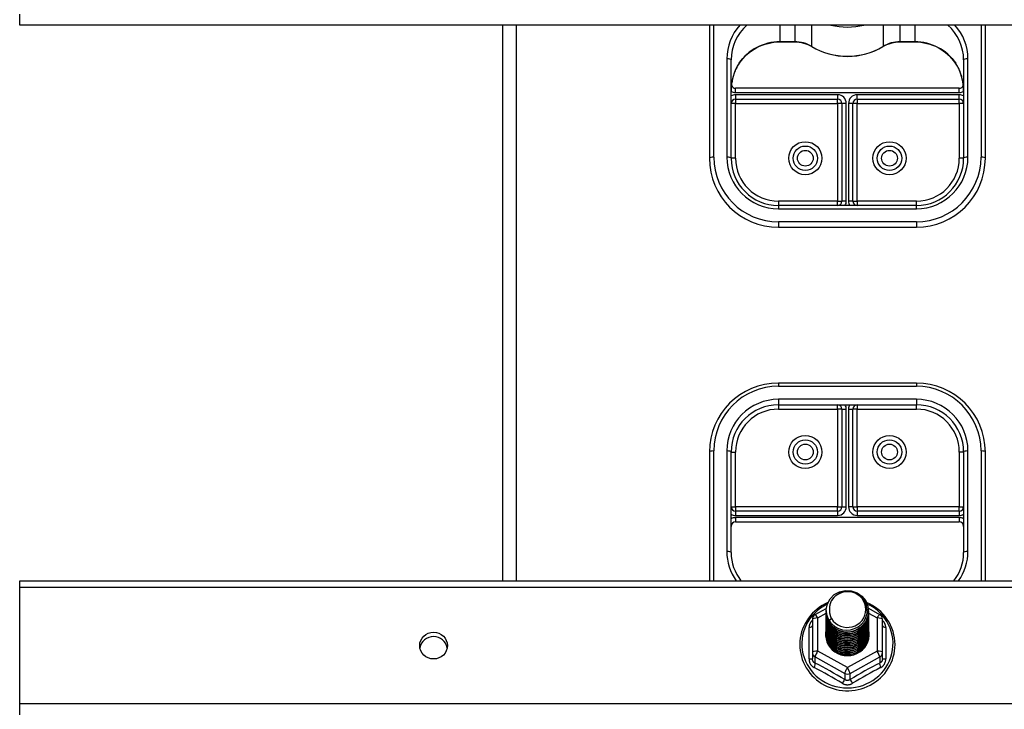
# Model space of a CAD drawing. Header units: inches. Extents: x 32 to 80, y 18.9 to 39.2.
# Tile 24 of 53: x 42.5 to 49.7, y 29.7 to 34.7. Entities that reach past the tile are written whole.
import ezdxf

# ---------------------------------------------------------------- set-up
doc = ezdxf.new("R2010")
doc.units = ezdxf.units.IN
doc.header["$MEASUREMENT"] = 0
doc.layers.add('Visible Edges(ANSI)', color=7, linetype='Continuous', lineweight=25)
doc.layers.add('Visible Tangent Edges(ANSI)', color=7, linetype='Continuous', lineweight=25)

msp = doc.modelspace()

# ---------------------------------------------------------------- linework, layer by layer
at = {"layer": 'Visible Edges(ANSI)'}
for p, q in [((42.5359, 34.6598), (42.5359, 34.7382)), ((78.5359, 34.6598), (42.5359, 34.6598)), ((46.0359, 34.6598), (46.0359, 30.6309)), ((47.5359, 34.6598), (47.5359, 33.6943)), ((49.5359, 33.6943), (49.5359, 34.6598)), ((48.0477, 34.5379), (48.1538, 34.5379)), ((48.918, 34.5379), (49.0241, 34.5379)), ((47.6934, 33.6943), (47.6934, 34.4075)), ((49.3784, 34.4075), (49.3784, 33.6943)), ((49.3469, 34.2017), (47.7249, 34.2017)), ((47.7249, 34.123), (48.465, 34.123)), ((48.6068, 34.123), (49.3469, 34.123)), ((48.4965, 34.0915), (48.4965, 33.3833)), ((48.5753, 33.3833), (48.5753, 34.0915)), ((49.0359, 33.3518), (48.0359, 33.3518)), ((48.0359, 33.1943), (49.0359, 33.1943)), ((49.0359, 32.0644), (48.0359, 32.0644)), ((48.0359, 31.9069), (49.0359, 31.9069)), ((48.4965, 31.8755), (48.4965, 31.1673)), ((48.5753, 31.1673), (48.5753, 31.8755)), ((47.5359, 31.5644), (47.5359, 30.6309)), ((47.6934, 30.8352), (47.6934, 31.5644)), ((49.3784, 31.5644), (49.3784, 30.8352)), ((49.5359, 30.6309), (49.5359, 31.5644)), ((48.465, 31.1358), (47.7249, 31.1358)), ((49.3469, 31.1358), (48.6068, 31.1358)), ((47.7249, 31.0571), (49.3469, 31.0571)), ((42.5359, 30.5843), (42.5359, 30.6309)), ((42.5359, 30.6309), (78.5359, 30.6309)), ((42.5359, 29.7382), (42.5359, 30.5843)), ((48.3021, 30.3856), (48.3831, 30.4308)), ((48.3823, 30.4158), (48.3823, 30.4162)), ((48.6879, 30.4313), (48.7696, 30.3856)), ((48.6894, 30.4095), (48.6894, 30.41)), ((48.2819, 30.3512), (48.2819, 30.1117)), ((48.3823, 30.4033), (48.3823, 30.4037)), ((48.3823, 30.3907), (48.3823, 30.3911)), ((48.3823, 30.3782), (48.3823, 30.3786)), ((48.3823, 30.3657), (48.3823, 30.3661)), ((48.3823, 30.3531), (48.3823, 30.3535)), ((48.3823, 30.3406), (48.3823, 30.341)), ((48.6894, 30.397), (48.6894, 30.3974)), ((48.6894, 30.3845), (48.6894, 30.3849)), ((48.6894, 30.3719), (48.6894, 30.3723)), ((48.6894, 30.3594), (48.6894, 30.3598)), ((48.6894, 30.3468), (48.6894, 30.3473)), ((48.6894, 30.3343), (48.6894, 30.3347)), ((48.7898, 30.1117), (48.7898, 30.3512)), ((48.3823, 30.328), (48.3823, 30.3285)), ((48.3823, 30.3155), (48.3823, 30.3159)), ((48.3823, 30.303), (48.3823, 30.3034)), ((48.3823, 30.2904), (48.3823, 30.2908)), ((48.3823, 30.2779), (48.3823, 30.2783)), ((48.3823, 30.2653), (48.3823, 30.2658)), ((48.6894, 30.3218), (48.6894, 30.3222)), ((48.6894, 30.3092), (48.6894, 30.3096)), ((48.6894, 30.2967), (48.6894, 30.2971)), ((48.6894, 30.2842), (48.6894, 30.2846)), ((48.6894, 30.2716), (48.6894, 30.272)), ((48.3823, 30.2528), (48.3823, 30.2532)), ((48.3823, 30.2403), (48.3823, 30.2407)), ((48.6894, 30.2591), (48.6894, 30.2595)), ((48.6894, 30.2465), (48.6894, 30.2469)), ((48.2819, 30.1117), (48.2819, 30.0668)), ((48.5172, 30.0958), (48.5161, 30.0902)), ((48.7898, 30.0668), (48.7898, 30.1117)), ((42.5359, 29.6598), (42.5359, 29.7382))]:
    msp.add_line(p, q, dxfattribs=at)
at = {"layer": 'Visible Edges(ANSI)', "flags": 128}
for points in [[(47.7509, 34.3829), (47.7635, 34.4003), (47.7771, 34.4168), (47.7918, 34.4326), (47.8075, 34.4474), (47.8241, 34.4612), (47.8415, 34.4741), (47.8598, 34.4859), (47.8788, 34.4966), (47.8984, 34.5061), (47.9187, 34.5144), (47.9394, 34.5215), (47.9605, 34.5274), (47.982, 34.532), (48.0038, 34.5352), (48.0257, 34.5372), (48.0477, 34.5379)], [(48.1538, 34.5379), (48.1702, 34.5373), (48.1864, 34.5357), (48.2026, 34.533), (48.2185, 34.5292), (48.234, 34.5244), (48.2492, 34.5185), (48.2639, 34.5116), (48.2781, 34.5038)], [(48.2781, 34.5038), (48.3076, 34.4876), (48.3382, 34.4734), (48.3697, 34.4612), (48.402, 34.4512), (48.4349, 34.4433), (48.4683, 34.4377), (48.502, 34.4343), (48.5359, 34.4332), (48.5698, 34.4343), (48.6035, 34.4377), (48.6369, 34.4433), (48.6698, 34.4512), (48.7021, 34.4612), (48.7336, 34.4734), (48.7642, 34.4876), (48.7937, 34.5038)], [(48.7937, 34.5038), (48.8078, 34.5116), (48.8226, 34.5185), (48.8377, 34.5244), (48.8533, 34.5292), (48.8692, 34.533), (48.8853, 34.5357), (48.9016, 34.5373), (48.918, 34.5379)], [(49.0241, 34.5379), (49.0461, 34.5372), (49.068, 34.5352), (49.0897, 34.532), (49.1112, 34.5274), (49.1324, 34.5215), (49.1531, 34.5144), (49.1733, 34.5061), (49.193, 34.4966), (49.212, 34.4859), (49.2302, 34.4741), (49.2477, 34.4612), (49.2643, 34.4474), (49.28, 34.4326), (49.2946, 34.4168), (49.3083, 34.4003), (49.3208, 34.3829)], [(47.7509, 34.3829), (47.744, 34.3722), (47.7375, 34.3609), (47.7257, 34.3371), (47.7157, 34.3123), (47.7076, 34.2868), (47.7014, 34.2606), (47.6969, 34.2339), (47.6942, 34.2071), (47.6934, 34.1802)], [(49.3784, 34.1802), (49.3775, 34.2071), (49.3749, 34.2339), (49.3704, 34.2606), (49.3641, 34.2868), (49.356, 34.3123), (49.3461, 34.3371), (49.3343, 34.3609), (49.3278, 34.3722), (49.3208, 34.3829)], [(47.6934, 30.8352), (47.6945, 30.8079), (47.6979, 30.7807), (47.7035, 30.7539), (47.7114, 30.7276), (47.7214, 30.702), (47.7335, 30.6772), (47.7477, 30.6535), (47.7637, 30.6309)], [(49.308, 30.6309), (49.3241, 30.6535), (49.3382, 30.6772), (49.3504, 30.702), (49.3604, 30.7276), (49.3682, 30.7539), (49.3739, 30.7807), (49.3773, 30.8079), (49.3784, 30.8352)], [(48.4032, 30.3425), (48.3868, 30.3811), (48.3825, 30.4225), (48.3906, 30.4635), (48.4104, 30.5006), (48.4404, 30.5307), (48.4781, 30.5514), (48.5206, 30.561), (48.5642, 30.5586), (48.6056, 30.5445), (48.6413, 30.5196), (48.6685, 30.4859), (48.6849, 30.4462), (48.6893, 30.4036), (48.6813, 30.3615), (48.6614, 30.3233), (48.6315, 30.292), (48.5938, 30.2701), (48.5514, 30.2593), (48.5077, 30.2605), (48.4663, 30.2735), (48.4306, 30.2972), (48.4034, 30.3297), (48.3869, 30.3683), (48.3825, 30.4097)], [(48.4219, 30.3178), (48.4446, 30.299), (48.4708, 30.2848), (48.4994, 30.276), (48.5292, 30.2727), (48.5592, 30.2753), (48.5881, 30.2837), (48.6146, 30.2974), (48.6379, 30.3161), (48.6567, 30.339), (48.6703, 30.3651), (48.6782, 30.3933), (48.6799, 30.4226), (48.6753, 30.4514), (48.6647, 30.4788), (48.6484, 30.5034), (48.6271, 30.5241), (48.6019, 30.54), (48.5737, 30.5503), (48.544, 30.5546), (48.5141, 30.5525), (48.4854, 30.5442), (48.4593, 30.5301), (48.4372, 30.5107), (48.42, 30.4871)], [(48.42, 30.4871), (48.4188, 30.4846), (48.4176, 30.4821), (48.4164, 30.4795), (48.4153, 30.4769), (48.4142, 30.4743), (48.4133, 30.4717), (48.4123, 30.469), (48.4115, 30.4663), (48.4107, 30.4636), (48.4099, 30.4609), (48.4092, 30.4582), (48.4086, 30.4554), (48.4081, 30.4527), (48.4076, 30.4499), (48.4071, 30.4472), (48.4068, 30.4444), (48.4065, 30.4416), (48.4062, 30.4388), (48.4061, 30.436), (48.4059, 30.4332), (48.4059, 30.4304), (48.4059, 30.4276), (48.406, 30.4248), (48.4062, 30.422)], [(48.3944, 30.4732), (48.3737, 30.4634), (48.3537, 30.4522), (48.3345, 30.4397), (48.3162, 30.4261), (48.2989, 30.4112), (48.2826, 30.3953), (48.2675, 30.3783), (48.2535, 30.3604), (48.2408, 30.3416), (48.2295, 30.322), (48.2195, 30.3018), (48.211, 30.2809), (48.2039, 30.2595), (48.1983, 30.2377), (48.1942, 30.2156), (48.1917, 30.1932), (48.1907, 30.1707), (48.1913, 30.1483), (48.1935, 30.1259), (48.1972, 30.1037), (48.2024, 30.0818), (48.2091, 30.0603), (48.2173, 30.0393), (48.2269, 30.0188), (48.2379, 29.9991), (48.2503, 29.9801), (48.2639, 29.962), (48.2787, 29.9447), (48.2947, 29.9286), (48.3118, 29.9134), (48.3299, 29.8995), (48.3489, 29.8867), (48.3687, 29.8752), (48.3892, 29.865), (48.4105, 29.8562), (48.4322, 29.8488), (48.4545, 29.8428), (48.4771, 29.8382), (48.4999, 29.8351), (48.5229, 29.8336), (48.546, 29.8335), (48.569, 29.8349), (48.5919, 29.8378), (48.6145, 29.8421), (48.6368, 29.8479), (48.6586, 29.8552), (48.6799, 29.8639), (48.7006, 29.8739), (48.7205, 29.8852), (48.7396, 29.8978), (48.7578, 29.9116), (48.775, 29.9266), (48.7911, 29.9427), (48.8061, 29.9598), (48.8199, 29.9778), (48.8324, 29.9967), (48.8436, 30.0163), (48.8534, 30.0367), (48.8617, 30.0576), (48.8686, 30.0791), (48.8741, 30.101), (48.8779, 30.1231), (48.8803, 30.1455), (48.881, 30.168)], [(48.3823, 30.4158), (48.3824, 30.4113), (48.3826, 30.4069), (48.383, 30.4024), (48.3835, 30.3979), (48.3841, 30.3935), (48.3849, 30.3891), (48.3858, 30.3847), (48.3869, 30.3803), (48.3881, 30.376), (48.3895, 30.3717), (48.3909, 30.3675), (48.3926, 30.3633), (48.3943, 30.3591), (48.3962, 30.355), (48.3982, 30.351), (48.4004, 30.347), (48.4026, 30.3431), (48.405, 30.3393), (48.4075, 30.3355), (48.4102, 30.3318), (48.4129, 30.3282), (48.4158, 30.3246), (48.4188, 30.3212), (48.4219, 30.3178)], [(48.3823, 30.4033), (48.3837, 30.3842), (48.3876, 30.3654), (48.394, 30.3472), (48.4029, 30.3301), (48.4141, 30.3142), (48.4273, 30.2998), (48.4424, 30.2873), (48.4591, 30.2768), (48.4771, 30.2684), (48.4961, 30.2625), (48.5158, 30.2589), (48.5359, 30.2579), (48.5559, 30.2595), (48.5756, 30.2635), (48.5946, 30.27), (48.6127, 30.2789), (48.6294, 30.2899), (48.6445, 30.303), (48.6577, 30.3178), (48.6689, 30.3343), (48.6777, 30.3519), (48.6842, 30.3706), (48.6881, 30.3899), (48.6894, 30.4095)], [(48.4062, 30.422), (48.406, 30.4192), (48.406, 30.4164), (48.4059, 30.4136), (48.406, 30.4107), (48.4061, 30.4079), (48.4063, 30.4052), (48.4066, 30.4024), (48.4069, 30.3996), (48.4073, 30.3968), (48.4077, 30.394), (48.4082, 30.3913), (48.4088, 30.3885), (48.4094, 30.3858), (48.4101, 30.3831), (48.4109, 30.3804), (48.4117, 30.3777), (48.4126, 30.375), (48.4135, 30.3723), (48.4145, 30.3697), (48.4156, 30.3671), (48.4167, 30.3645), (48.4179, 30.3619), (48.4191, 30.3594), (48.4204, 30.3569)], [(48.881, 30.168), (48.8801, 30.1922), (48.8774, 30.2163), (48.8729, 30.2401), (48.8667, 30.2636), (48.8587, 30.2865), (48.849, 30.3088), (48.8376, 30.3304), (48.8247, 30.3511), (48.8103, 30.3709), (48.7945, 30.3896), (48.7773, 30.4071), (48.7589, 30.4234), (48.7393, 30.4383), (48.7187, 30.4518), (48.6971, 30.4639), (48.6747, 30.4744)], [(48.3823, 30.3907), (48.3837, 30.3716), (48.3876, 30.3528), (48.394, 30.3347), (48.4029, 30.3175), (48.4141, 30.3017), (48.4273, 30.2873), (48.4424, 30.2748), (48.4591, 30.2642), (48.4771, 30.2559), (48.4961, 30.2499), (48.5158, 30.2464), (48.5359, 30.2454), (48.5559, 30.2469), (48.5756, 30.251), (48.5946, 30.2575), (48.6127, 30.2663), (48.6294, 30.2774), (48.6445, 30.2904), (48.6577, 30.3053), (48.6689, 30.3217), (48.6777, 30.3394), (48.6842, 30.3581), (48.6881, 30.3774), (48.6894, 30.397)], [(48.3823, 30.3782), (48.3837, 30.3591), (48.3876, 30.3403), (48.394, 30.3222), (48.4029, 30.305), (48.4141, 30.2891), (48.4273, 30.2748), (48.4424, 30.2622), (48.4591, 30.2517), (48.4771, 30.2434), (48.4961, 30.2374), (48.5158, 30.2339), (48.5359, 30.2329), (48.5559, 30.2344), (48.5756, 30.2384), (48.5946, 30.2449), (48.6127, 30.2538), (48.6294, 30.2648), (48.6445, 30.2779), (48.6577, 30.2928), (48.6689, 30.3092), (48.6777, 30.3269), (48.6842, 30.3455), (48.6881, 30.3648), (48.6894, 30.3845)], [(48.3823, 30.3657), (48.3837, 30.3465), (48.3876, 30.3277), (48.394, 30.3096), (48.4029, 30.2925), (48.4141, 30.2766), (48.4273, 30.2622), (48.4424, 30.2497), (48.4591, 30.2392), (48.4771, 30.2308), (48.4961, 30.2249), (48.5158, 30.2213), (48.5359, 30.2203), (48.5559, 30.2218), (48.5756, 30.2259), (48.5946, 30.2324), (48.6127, 30.2413), (48.6294, 30.2523), (48.6445, 30.2654), (48.6577, 30.2802), (48.6689, 30.2966), (48.6777, 30.3143), (48.6842, 30.333), (48.6881, 30.3523), (48.6894, 30.3719)], [(48.3823, 30.3531), (48.3837, 30.334), (48.3876, 30.3152), (48.394, 30.2971), (48.4029, 30.2799), (48.4141, 30.264), (48.4273, 30.2497), (48.4424, 30.2372), (48.4591, 30.2266), (48.4771, 30.2183), (48.4961, 30.2123), (48.5158, 30.2088), (48.5359, 30.2078), (48.5559, 30.2093), (48.5756, 30.2134), (48.5946, 30.2199), (48.6127, 30.2287), (48.6294, 30.2398), (48.6445, 30.2528), (48.6577, 30.2677), (48.6689, 30.2841), (48.6777, 30.3018), (48.6842, 30.3204), (48.6881, 30.3397), (48.6894, 30.3594)], [(48.3823, 30.3406), (48.3837, 30.3215), (48.3876, 30.3027), (48.394, 30.2845), (48.4029, 30.2674), (48.4141, 30.2515), (48.4273, 30.2372), (48.4424, 30.2246), (48.4591, 30.2141), (48.4771, 30.2058), (48.4961, 30.1998), (48.5158, 30.1962), (48.5359, 30.1952), (48.5559, 30.1968), (48.5756, 30.2008), (48.5946, 30.2073), (48.6127, 30.2162), (48.6294, 30.2272), (48.6445, 30.2403), (48.6577, 30.2552), (48.6689, 30.2716), (48.6777, 30.2892), (48.6842, 30.3079), (48.6881, 30.3272), (48.6894, 30.3468)], [(48.3823, 30.328), (48.3837, 30.3089), (48.3876, 30.2901), (48.394, 30.272), (48.4029, 30.2548), (48.4141, 30.239), (48.4273, 30.2246), (48.4424, 30.2121), (48.4591, 30.2015), (48.4771, 30.1932), (48.4961, 30.1872), (48.5158, 30.1837), (48.5359, 30.1827), (48.5559, 30.1842), (48.5756, 30.1883), (48.5946, 30.1948), (48.6127, 30.2036), (48.6294, 30.2147), (48.6445, 30.2278), (48.6577, 30.2426), (48.6689, 30.259), (48.6777, 30.2767), (48.6842, 30.2954), (48.6881, 30.3147), (48.6894, 30.3343)], [(48.6893, 30.4035), (48.6888, 30.3833), (48.6854, 30.3634), (48.6794, 30.344), (48.6709, 30.3256), (48.6598, 30.3085), (48.6466, 30.293), (48.6314, 30.2793), (48.6144, 30.2677), (48.596, 30.2585), (48.5766, 30.2516), (48.5564, 30.2474), (48.5358, 30.2458), (48.5152, 30.2469), (48.4951, 30.2506), (48.4756, 30.2569), (48.4572, 30.2657), (48.4403, 30.2767), (48.4251, 30.2899), (48.4118, 30.3049), (48.4008, 30.3215), (48.3923, 30.3394), (48.3863, 30.3582), (48.383, 30.3776), (48.3825, 30.3972)], [(48.6893, 30.3909), (48.6888, 30.3708), (48.6854, 30.3508), (48.6794, 30.3315), (48.6709, 30.3131), (48.6598, 30.296), (48.6466, 30.2805), (48.6314, 30.2668), (48.6144, 30.2552), (48.596, 30.2459), (48.5766, 30.2391), (48.5564, 30.2349), (48.5358, 30.2333), (48.5152, 30.2343), (48.4951, 30.2381), (48.4756, 30.2444), (48.4572, 30.2531), (48.4403, 30.2642), (48.4251, 30.2774), (48.4118, 30.2924), (48.4008, 30.309), (48.3923, 30.3268), (48.3863, 30.3456), (48.383, 30.365), (48.3825, 30.3847)], [(48.6893, 30.3784), (48.6888, 30.3582), (48.6854, 30.3383), (48.6794, 30.3189), (48.6709, 30.3006), (48.6598, 30.2835), (48.6466, 30.2679), (48.6314, 30.2543), (48.6144, 30.2427), (48.596, 30.2334), (48.5766, 30.2266), (48.5564, 30.2223), (48.5358, 30.2207), (48.5152, 30.2218), (48.4951, 30.2255), (48.4756, 30.2318), (48.4572, 30.2406), (48.4403, 30.2517), (48.4251, 30.2648), (48.4118, 30.2798), (48.4008, 30.2964), (48.3923, 30.3143), (48.3863, 30.3331), (48.383, 30.3525), (48.3825, 30.3721)], [(48.6893, 30.3659), (48.6888, 30.3457), (48.6854, 30.3257), (48.6794, 30.3064), (48.6709, 30.288), (48.6598, 30.2709), (48.6466, 30.2554), (48.6314, 30.2417), (48.6144, 30.2301), (48.596, 30.2208), (48.5766, 30.214), (48.5564, 30.2098), (48.5358, 30.2082), (48.5152, 30.2093), (48.4951, 30.213), (48.4756, 30.2193), (48.4572, 30.2281), (48.4403, 30.2391), (48.4251, 30.2523), (48.4118, 30.2673), (48.4008, 30.2839), (48.3923, 30.3017), (48.3863, 30.3205), (48.383, 30.3399), (48.3825, 30.3596)], [(48.6893, 30.3533), (48.6888, 30.3331), (48.6854, 30.3132), (48.6794, 30.2939), (48.6709, 30.2755), (48.6598, 30.2584), (48.6466, 30.2428), (48.6314, 30.2292), (48.6144, 30.2176), (48.596, 30.2083), (48.5766, 30.2015), (48.5564, 30.1972), (48.5358, 30.1956), (48.5152, 30.1967), (48.4951, 30.2005), (48.4756, 30.2068), (48.4572, 30.2155), (48.4403, 30.2266), (48.4251, 30.2398), (48.4118, 30.2548), (48.4008, 30.2713), (48.3923, 30.2892), (48.3863, 30.308), (48.383, 30.3274), (48.3825, 30.3471)], [(48.6893, 30.3408), (48.6888, 30.3206), (48.6854, 30.3007), (48.6794, 30.2813), (48.6709, 30.2629), (48.6598, 30.2458), (48.6466, 30.2303), (48.6314, 30.2166), (48.6144, 30.2051), (48.596, 30.1958), (48.5766, 30.1889), (48.5564, 30.1847), (48.5358, 30.1831), (48.5152, 30.1842), (48.4951, 30.1879), (48.4756, 30.1942), (48.4572, 30.203), (48.4403, 30.2141), (48.4251, 30.2272), (48.4118, 30.2422), (48.4008, 30.2588), (48.3923, 30.2767), (48.3863, 30.2955), (48.383, 30.3149), (48.3825, 30.3345)], [(48.4204, 30.3569), (48.4197, 30.3563), (48.419, 30.3557), (48.4182, 30.3551), (48.4175, 30.3545), (48.4168, 30.3539), (48.4161, 30.3533), (48.4154, 30.3527), (48.4147, 30.3521), (48.414, 30.3515), (48.4132, 30.3509), (48.4125, 30.3503), (48.4118, 30.3497), (48.4111, 30.3491), (48.4104, 30.3485), (48.4097, 30.3479), (48.409, 30.3473), (48.4082, 30.3467), (48.4075, 30.3461), (48.4068, 30.3455), (48.4061, 30.3449), (48.4054, 30.3443), (48.4047, 30.3437), (48.404, 30.3431), (48.4032, 30.3425)], [(48.3823, 30.3155), (48.3837, 30.2964), (48.3876, 30.2776), (48.394, 30.2595), (48.4029, 30.2423), (48.4141, 30.2264), (48.4273, 30.2121), (48.4424, 30.1995), (48.4591, 30.189), (48.4771, 30.1807), (48.4961, 30.1747), (48.5158, 30.1712), (48.5359, 30.1702), (48.5559, 30.1717), (48.5756, 30.1757), (48.5946, 30.1822), (48.6127, 30.1911), (48.6294, 30.2021), (48.6445, 30.2152), (48.6577, 30.2301), (48.6689, 30.2465), (48.6777, 30.2642), (48.6842, 30.2828), (48.6881, 30.3021), (48.6894, 30.3218)], [(48.3823, 30.303), (48.3837, 30.2838), (48.3876, 30.2651), (48.394, 30.2469), (48.4029, 30.2298), (48.4141, 30.2139), (48.4273, 30.1995), (48.4424, 30.187), (48.4591, 30.1765), (48.4771, 30.1681), (48.4961, 30.1622), (48.5158, 30.1586), (48.5359, 30.1576), (48.5559, 30.1592), (48.5756, 30.1632), (48.5946, 30.1697), (48.6127, 30.1786), (48.6294, 30.1896), (48.6445, 30.2027), (48.6577, 30.2175), (48.6689, 30.2339), (48.6777, 30.2516), (48.6842, 30.2703), (48.6881, 30.2896), (48.6894, 30.3092)], [(48.3823, 30.2904), (48.3837, 30.2713), (48.3876, 30.2525), (48.394, 30.2344), (48.4029, 30.2172), (48.4141, 30.2013), (48.4273, 30.187), (48.4424, 30.1745), (48.4591, 30.1639), (48.4771, 30.1556), (48.4961, 30.1496), (48.5158, 30.1461), (48.5359, 30.1451), (48.5559, 30.1466), (48.5756, 30.1507), (48.5946, 30.1572), (48.6127, 30.166), (48.6294, 30.1771), (48.6445, 30.1901), (48.6577, 30.205), (48.6689, 30.2214), (48.6777, 30.2391), (48.6842, 30.2577), (48.6881, 30.2771), (48.6894, 30.2967)], [(48.3823, 30.2779), (48.3837, 30.2588), (48.3876, 30.24), (48.394, 30.2218), (48.4029, 30.2047), (48.4141, 30.1888), (48.4273, 30.1745), (48.4424, 30.1619), (48.4591, 30.1514), (48.4771, 30.1431), (48.4961, 30.1371), (48.5158, 30.1336), (48.5359, 30.1325), (48.5559, 30.1341), (48.5756, 30.1381), (48.5946, 30.1446), (48.6127, 30.1535), (48.6294, 30.1645), (48.6445, 30.1776), (48.6577, 30.1925), (48.6689, 30.2089), (48.6777, 30.2266), (48.6842, 30.2452), (48.6881, 30.2645), (48.6894, 30.2842)], [(48.3823, 30.2653), (48.3837, 30.2462), (48.3876, 30.2274), (48.394, 30.2093), (48.4029, 30.1922), (48.4141, 30.1763), (48.4273, 30.1619), (48.4424, 30.1494), (48.4591, 30.1389), (48.4771, 30.1305), (48.4961, 30.1245), (48.5158, 30.121), (48.5359, 30.12), (48.5559, 30.1215), (48.5756, 30.1256), (48.5946, 30.1321), (48.6127, 30.1409), (48.6294, 30.152), (48.6445, 30.1651), (48.6577, 30.1799), (48.6689, 30.1963), (48.6777, 30.214), (48.6842, 30.2327), (48.6881, 30.252), (48.6894, 30.2716)], [(48.6893, 30.3282), (48.6888, 30.3081), (48.6854, 30.2881), (48.6794, 30.2688), (48.6709, 30.2504), (48.6598, 30.2333), (48.6466, 30.2178), (48.6314, 30.2041), (48.6144, 30.1925), (48.596, 30.1832), (48.5766, 30.1764), (48.5564, 30.1722), (48.5358, 30.1706), (48.5152, 30.1716), (48.4951, 30.1754), (48.4756, 30.1817), (48.4572, 30.1905), (48.4403, 30.2015), (48.4251, 30.2147), (48.4118, 30.2297), (48.4008, 30.2463), (48.3923, 30.2641), (48.3863, 30.2829), (48.383, 30.3023), (48.3825, 30.322)], [(48.6893, 30.3157), (48.6888, 30.2955), (48.6854, 30.2756), (48.6794, 30.2563), (48.6709, 30.2379), (48.6598, 30.2208), (48.6466, 30.2052), (48.6314, 30.1916), (48.6144, 30.18), (48.596, 30.1707), (48.5766, 30.1639), (48.5564, 30.1596), (48.5358, 30.158), (48.5152, 30.1591), (48.4951, 30.1628), (48.4756, 30.1691), (48.4572, 30.1779), (48.4403, 30.189), (48.4251, 30.2021), (48.4118, 30.2171), (48.4008, 30.2337), (48.3923, 30.2516), (48.3863, 30.2704), (48.383, 30.2898), (48.3825, 30.3094)], [(48.6893, 30.3032), (48.6888, 30.283), (48.6854, 30.263), (48.6794, 30.2437), (48.6709, 30.2253), (48.6598, 30.2082), (48.6466, 30.1927), (48.6314, 30.179), (48.6144, 30.1674), (48.596, 30.1582), (48.5766, 30.1513), (48.5564, 30.1471), (48.5358, 30.1455), (48.5152, 30.1466), (48.4951, 30.1503), (48.4756, 30.1566), (48.4572, 30.1654), (48.4403, 30.1764), (48.4251, 30.1896), (48.4118, 30.2046), (48.4008, 30.2212), (48.3923, 30.239), (48.3863, 30.2578), (48.383, 30.2772), (48.3825, 30.2969)], [(48.6893, 30.2906), (48.6888, 30.2704), (48.6854, 30.2505), (48.6794, 30.2312), (48.6709, 30.2128), (48.6598, 30.1957), (48.6466, 30.1802), (48.6314, 30.1665), (48.6144, 30.1549), (48.596, 30.1456), (48.5766, 30.1388), (48.5564, 30.1345), (48.5358, 30.133), (48.5152, 30.134), (48.4951, 30.1378), (48.4756, 30.1441), (48.4572, 30.1528), (48.4403, 30.1639), (48.4251, 30.1771), (48.4118, 30.1921), (48.4008, 30.2086), (48.3923, 30.2265), (48.3863, 30.2453), (48.383, 30.2647), (48.3825, 30.2844)], [(48.6893, 30.2781), (48.6888, 30.2579), (48.6854, 30.238), (48.6794, 30.2186), (48.6709, 30.2003), (48.6598, 30.1831), (48.6466, 30.1676), (48.6314, 30.1539), (48.6144, 30.1424), (48.596, 30.1331), (48.5766, 30.1263), (48.5564, 30.122), (48.5358, 30.1204), (48.5152, 30.1215), (48.4951, 30.1252), (48.4756, 30.1315), (48.4572, 30.1403), (48.4403, 30.1514), (48.4251, 30.1645), (48.4118, 30.1795), (48.4008, 30.1961), (48.3923, 30.214), (48.3863, 30.2328), (48.383, 30.2522), (48.3825, 30.2718)], [(48.6893, 30.2656), (48.6888, 30.2454), (48.6854, 30.2254), (48.6794, 30.2061), (48.6709, 30.1877), (48.6598, 30.1706), (48.6466, 30.1551), (48.6314, 30.1414), (48.6144, 30.1298), (48.596, 30.1205), (48.5766, 30.1137), (48.5564, 30.1095), (48.5358, 30.1079), (48.5152, 30.109), (48.4951, 30.1127), (48.4756, 30.119), (48.4572, 30.1278), (48.4403, 30.1388), (48.4251, 30.152), (48.4118, 30.167), (48.4008, 30.1836), (48.3923, 30.2014), (48.3863, 30.2202), (48.383, 30.2396), (48.3825, 30.2593)], [(48.3823, 30.2528), (48.3837, 30.2337), (48.3876, 30.2149), (48.394, 30.1968), (48.4029, 30.1796), (48.4141, 30.1637), (48.4273, 30.1494), (48.4424, 30.1368), (48.4591, 30.1263), (48.4771, 30.118), (48.4961, 30.112), (48.5158, 30.1085), (48.5359, 30.1075), (48.5559, 30.109), (48.5756, 30.113), (48.5946, 30.1196), (48.6127, 30.1284), (48.6294, 30.1395), (48.6445, 30.1525), (48.6577, 30.1674), (48.6689, 30.1838), (48.6777, 30.2015), (48.6842, 30.2201), (48.6881, 30.2394), (48.6894, 30.2591)], [(48.3823, 30.2403), (48.3837, 30.2212), (48.3876, 30.2024), (48.394, 30.1842), (48.4029, 30.1671), (48.4141, 30.1512), (48.4273, 30.1368), (48.4424, 30.1243), (48.4591, 30.1138), (48.4771, 30.1054), (48.4961, 30.0995), (48.5158, 30.0959), (48.5359, 30.0949), (48.5559, 30.0965), (48.5756, 30.1005), (48.5946, 30.107), (48.6127, 30.1159), (48.6294, 30.1269), (48.6445, 30.14), (48.6577, 30.1548), (48.6689, 30.1713), (48.6777, 30.1889), (48.6842, 30.2076), (48.6881, 30.2269), (48.6894, 30.2465)], [(48.6893, 30.253), (48.6888, 30.2328), (48.6854, 30.2129), (48.6794, 30.1936), (48.6709, 30.1752), (48.6598, 30.1581), (48.6466, 30.1425), (48.6314, 30.1289), (48.6144, 30.1173), (48.596, 30.108), (48.5766, 30.1012), (48.5564, 30.0969), (48.5358, 30.0953), (48.5152, 30.0964), (48.4951, 30.1001), (48.4756, 30.1065), (48.4572, 30.1152), (48.4403, 30.1263), (48.4251, 30.1394), (48.4118, 30.1545), (48.4008, 30.171), (48.3923, 30.1889), (48.3863, 30.2077), (48.383, 30.2271), (48.3825, 30.2467)], [(48.5161, 30.0902), (48.5092, 30.0913), (48.5024, 30.0927), (48.4956, 30.0944), (48.489, 30.0964), (48.4824, 30.0987), (48.4759, 30.1013), (48.4696, 30.1041), (48.4634, 30.1072), (48.4574, 30.1106), (48.4515, 30.1143), (48.4458, 30.1181), (48.4403, 30.1223), (48.435, 30.1266), (48.4299, 30.1312), (48.425, 30.136), (48.4204, 30.1411), (48.416, 30.1463), (48.4118, 30.1517), (48.4079, 30.1573), (48.4043, 30.1631), (48.401, 30.169), (48.3979, 30.175), (48.3952, 30.1812), (48.3927, 30.1874)]]:
    msp.add_lwpolyline(points, dxfattribs=at)
at = {"layer": 'Visible Edges(ANSI)'}
for centre in [(48.2308, 33.6943), (48.841, 33.6943), (48.2308, 31.5644), (48.841, 31.5644)]:
    msp.add_circle(centre, 0.0886, dxfattribs=at)
for centre, radius, start, end in [((47.7249, 34.2332), 0.0315, 201.14813, 270), ((49.3469, 34.2332), 0.0315, 270, 338.85185), ((47.7249, 34.0915), 0.0315, 90, 180), ((48.465, 34.0915), 0.0315, 0, 90), ((48.6068, 34.0915), 0.0315, 90, 180), ((49.3469, 34.0915), 0.0315, 0, 90), ((48.0359, 33.6943), 0.5, 180, 270), ((48.0359, 33.6943), 0.3425, 180, 270), ((49.0359, 33.6943), 0.3425, 270, 0), ((49.0359, 33.6943), 0.5, 270, 0), ((48.465, 33.3833), 0.0315, 270, 0), ((48.6068, 33.3833), 0.0315, 180, 270), ((48.0359, 31.5644), 0.5, 90, 180), ((49.0359, 31.5644), 0.5, 0, 90), ((48.0359, 31.5644), 0.3425, 90, 180), ((48.465, 31.8755), 0.0315, 0, 90), ((48.6068, 31.8755), 0.0315, 90, 180), ((49.0359, 31.5644), 0.3425, 0, 90), ((47.7249, 31.1673), 0.0315, 180, 270), ((48.465, 31.1673), 0.0315, 270, 0), ((48.6068, 31.1673), 0.0315, 180, 270), ((49.3469, 31.1673), 0.0315, 270, 0), ((47.7249, 31.0256), 0.0315, 90, 180), ((49.3469, 31.0256), 0.0315, 0, 90), ((48.3213, 30.3512), 0.0394, 119.17447, 180), ((48.7505, 30.3512), 0.0394, 0, 60.82553)]:
    msp.add_arc(centre, radius, start, end, dxfattribs=at)
for centre, major_axis, start_param, end_param in [((48.5359, 30.4223), (0.1339, 0), 3.671471, 8.899926), ((48.5359, 30.4173), (0.1535, 0), 3.669461, 3.875388), ((48.5359, 30.2415), (-0.1585, 0), 6.033204, 9.676411), ((45.5359, 30.1294), (0.1005, 0), 0.164597, 2.976995)]:
    msp.add_ellipse(centre, major_axis=major_axis, ratio=0.966998, start_param=start_param, end_param=end_param, dxfattribs=at)
msp.add_ellipse((45.5359, 30.1612), major_axis=(-0.1005, 0), ratio=0.966998, dxfattribs=at)
at = {"layer": 'Visible Tangent Edges(ANSI)'}
for p, q in [((46.1349, 34.6598), (46.1349, 30.6309)), ((47.5674, 33.7024), (47.5674, 34.6598)), ((48.0477, 34.5389), (48.0477, 34.6598)), ((48.1538, 34.6598), (48.1538, 34.5389)), ((48.2777, 34.505), (48.2777, 34.6598)), ((48.7941, 34.6598), (48.7941, 34.505)), ((48.918, 34.5389), (48.918, 34.6598)), ((49.0241, 34.6598), (49.0241, 34.5389)), ((49.5044, 34.6598), (49.5044, 33.7024)), ((48.0477, 34.5389), (48.0477, 34.5379)), ((48.1538, 34.5389), (48.0477, 34.5389)), ((48.1538, 34.5389), (48.1538, 34.5379)), ((48.918, 34.5389), (48.918, 34.5379)), ((49.0241, 34.5389), (48.918, 34.5389)), ((49.0241, 34.5389), (49.0241, 34.5379)), ((47.6619, 34.4156), (47.6619, 33.7024)), ((49.4099, 33.7024), (49.4099, 34.4156)), ((47.7249, 34.1702), (47.7249, 34.2017)), ((49.3469, 34.1702), (49.3469, 34.2017)), ((47.7249, 34.1702), (49.3469, 34.1702)), ((48.465, 34.1545), (47.7249, 34.1545)), ((47.7249, 34.1545), (47.7249, 34.123)), ((47.7249, 34.123), (47.7249, 34.0915)), ((48.465, 34.1545), (48.465, 34.123)), ((48.465, 34.0915), (48.465, 34.123)), ((48.6068, 34.123), (48.6068, 34.1545)), ((49.3469, 34.1545), (48.6068, 34.1545)), ((48.6068, 34.123), (48.6068, 34.0915)), ((49.3469, 34.123), (49.3469, 34.1545)), ((49.3469, 34.0915), (49.3469, 34.123)), ((47.7249, 34.0915), (47.6934, 34.0915)), ((47.7249, 34.0915), (48.465, 34.0915)), ((47.7249, 33.6943), (47.7249, 34.0915)), ((48.465, 34.0915), (48.465, 33.3833)), ((48.4965, 34.0915), (48.465, 34.0915)), ((48.528, 34.0915), (48.4965, 34.0915)), ((48.528, 33.3833), (48.528, 34.0915)), ((48.5753, 34.0915), (48.5438, 34.0915)), ((48.5438, 34.0915), (48.5438, 33.3833)), ((48.6068, 34.0915), (48.5753, 34.0915)), ((48.6068, 34.0915), (49.3469, 34.0915)), ((48.6068, 33.3833), (48.6068, 34.0915)), ((49.3469, 34.0915), (49.3469, 33.6943)), ((49.3784, 34.0915), (49.3469, 34.0915)), ((47.7249, 33.6943), (47.6934, 33.6943)), ((49.3784, 33.6943), (49.3469, 33.6943)), ((48.465, 33.3833), (48.0359, 33.3833)), ((48.0359, 33.3833), (48.0359, 33.3518)), ((48.0359, 33.3518), (48.0359, 33.3284)), ((48.465, 33.3518), (48.465, 33.3833)), ((48.465, 33.3833), (48.4965, 33.3833)), ((48.528, 33.3833), (48.4965, 33.3833)), ((48.5753, 33.3833), (48.5438, 33.3833)), ((48.5753, 33.3833), (48.6068, 33.3833)), ((49.0359, 33.3833), (48.6068, 33.3833)), ((48.6068, 33.3833), (48.6068, 33.3518)), ((49.0359, 33.3518), (49.0359, 33.3833)), ((49.0359, 33.3284), (49.0359, 33.3518)), ((48.0359, 33.3284), (49.0359, 33.3284)), ((49.0359, 33.2339), (48.0359, 33.2339)), ((48.0359, 33.2339), (48.0359, 33.1943)), ((49.0359, 33.2339), (49.0359, 33.1943)), ((48.0359, 32.0644), (48.0359, 32.041)), ((49.0359, 32.0644), (49.0359, 32.041)), ((48.0359, 32.041), (49.0359, 32.041)), ((49.0359, 31.9465), (48.0359, 31.9465)), ((48.0359, 31.9465), (48.0359, 31.9069)), ((48.0359, 31.9069), (48.0359, 31.8755)), ((48.465, 31.8755), (48.465, 31.9069)), ((48.6068, 31.9069), (48.6068, 31.8755)), ((49.0359, 31.9465), (49.0359, 31.9069)), ((49.0359, 31.8755), (49.0359, 31.9069)), ((48.0359, 31.8755), (48.465, 31.8755)), ((48.465, 31.8755), (48.465, 31.1673)), ((48.4965, 31.8755), (48.465, 31.8755)), ((48.4965, 31.8755), (48.528, 31.8755)), ((48.528, 31.1673), (48.528, 31.8755)), ((48.5438, 31.8755), (48.5438, 31.1673)), ((48.5438, 31.8755), (48.5753, 31.8755)), ((48.6068, 31.8755), (48.5753, 31.8755)), ((48.6068, 31.8755), (49.0359, 31.8755)), ((48.6068, 31.1673), (48.6068, 31.8755)), ((47.5674, 30.6309), (47.5674, 31.5725)), ((47.6619, 31.5725), (47.6619, 30.8432)), ((47.6934, 31.5644), (47.7249, 31.5644)), ((47.7249, 31.1673), (47.7249, 31.5644)), ((49.3469, 31.5644), (49.3469, 31.1673)), ((49.3784, 31.5644), (49.3469, 31.5644)), ((49.4099, 30.8432), (49.4099, 31.5725)), ((49.5044, 31.5725), (49.5044, 30.6309)), ((47.6934, 31.1673), (47.7249, 31.1673)), ((48.465, 31.1673), (47.7249, 31.1673)), ((47.7249, 31.1673), (47.7249, 31.1358)), ((47.7249, 31.1358), (47.7249, 31.1043)), ((48.465, 31.1358), (48.465, 31.1673)), ((48.465, 31.1673), (48.4965, 31.1673)), ((48.465, 31.1358), (48.465, 31.1043)), ((48.4965, 31.1673), (48.528, 31.1673)), ((48.5753, 31.1673), (48.5438, 31.1673)), ((48.5753, 31.1673), (48.6068, 31.1673)), ((49.3469, 31.1673), (48.6068, 31.1673)), ((48.6068, 31.1673), (48.6068, 31.1358)), ((48.6068, 31.1358), (48.6068, 31.1043)), ((49.3469, 31.1673), (49.3784, 31.1673)), ((49.3469, 31.1358), (49.3469, 31.1673)), ((49.3469, 31.1358), (49.3469, 31.1043)), ((47.7249, 31.1043), (48.465, 31.1043)), ((47.7249, 31.0886), (47.7249, 31.0571)), ((49.3469, 31.0886), (47.7249, 31.0886)), ((48.6068, 31.1043), (49.3469, 31.1043)), ((49.3469, 31.0886), (49.3469, 31.0571)), ((42.5359, 30.5843), (78.5359, 30.5843)), ((48.3213, 30.3613), (48.3824, 30.3954)), ((48.3213, 30.1217), (48.3213, 30.3613)), ((48.6894, 30.3953), (48.7505, 30.3613)), ((48.7505, 30.3613), (48.7505, 30.1217)), ((48.2577, 30.0639), (48.2577, 30.2911)), ((48.8141, 30.2911), (48.8141, 30.0639)), ((48.5359, 30.0019), (48.3213, 30.1217)), ((48.7505, 30.1217), (48.5359, 30.0019)), ((48.3016, 30.0787), (48.5162, 29.9589)), ((48.3016, 30.0339), (48.3016, 30.0787)), ((48.5556, 29.9589), (48.7701, 30.0787)), ((48.7701, 30.0787), (48.7701, 30.0339)), ((48.5162, 29.9589), (48.5162, 29.9141)), ((48.5556, 29.9141), (48.5556, 29.9589)), ((78.5359, 29.7382), (42.5359, 29.7382))]:
    msp.add_line(p, q, dxfattribs=at)
at = {"layer": 'Visible Tangent Edges(ANSI)', "flags": 128}
for points in [[(47.7512, 34.3839), (47.7464, 34.3766), (47.7419, 34.3691), (47.7375, 34.3614), (47.7333, 34.3535), (47.7293, 34.3454), (47.7255, 34.3373), (47.722, 34.329), (47.7187, 34.3207), (47.7156, 34.3123), (47.7127, 34.3038), (47.71, 34.2953), (47.7075, 34.2867), (47.7052, 34.278), (47.7032, 34.2692), (47.7013, 34.2604), (47.6996, 34.2516), (47.6981, 34.2427), (47.6969, 34.2338), (47.6958, 34.2249), (47.6949, 34.2159), (47.6942, 34.207), (47.6938, 34.1981), (47.6935, 34.1891), (47.6934, 34.1802)], [(49.3784, 34.1802), (49.3783, 34.1891), (49.378, 34.1981), (49.3775, 34.207), (49.3769, 34.2159), (49.376, 34.2249), (49.3749, 34.2338), (49.3736, 34.2427), (49.3722, 34.2516), (49.3705, 34.2604), (49.3686, 34.2692), (49.3665, 34.278), (49.3642, 34.2866), (49.3618, 34.2953), (49.3591, 34.3038), (49.3562, 34.3123), (49.3531, 34.3207), (49.3498, 34.329), (49.3462, 34.3373), (49.3425, 34.3454), (49.3385, 34.3535), (49.3343, 34.3614), (49.3299, 34.3691), (49.3253, 34.3766), (49.3206, 34.3839)], [(48.2819, 30.3438), (48.2801, 30.342), (48.2783, 30.3401), (48.2765, 30.3382), (48.2748, 30.3363), (48.2732, 30.3343), (48.2717, 30.3323), (48.2702, 30.3302), (48.2688, 30.3281), (48.2675, 30.3259), (48.2662, 30.3237), (48.2651, 30.3215), (48.264, 30.3192), (48.263, 30.317), (48.2621, 30.3147), (48.2613, 30.3124), (48.2605, 30.31), (48.2599, 30.3077), (48.2593, 30.3053), (48.2588, 30.3029), (48.2584, 30.3006), (48.2581, 30.2982), (48.2579, 30.2958), (48.2578, 30.2935), (48.2577, 30.2911)], [(48.8141, 30.2911), (48.814, 30.2935), (48.8139, 30.2958), (48.8137, 30.2982), (48.8133, 30.3006), (48.813, 30.3029), (48.8125, 30.3053), (48.8119, 30.3077), (48.8112, 30.31), (48.8105, 30.3124), (48.8097, 30.3147), (48.8088, 30.317), (48.8078, 30.3192), (48.8067, 30.3215), (48.8055, 30.3237), (48.8043, 30.3259), (48.803, 30.3281), (48.8016, 30.3302), (48.8001, 30.3323), (48.7985, 30.3343), (48.7969, 30.3363), (48.7953, 30.3382), (48.7935, 30.3401), (48.7917, 30.342), (48.7898, 30.3438)], [(48.2577, 30.0639), (48.2578, 30.0607), (48.258, 30.0574), (48.2583, 30.0542), (48.2588, 30.0509), (48.2595, 30.0477), (48.2603, 30.0446), (48.2612, 30.0415), (48.2622, 30.0384), (48.2634, 30.0354), (48.2647, 30.0325), (48.2662, 30.0296), (48.2677, 30.0269), (48.2694, 30.0242), (48.2713, 30.0215), (48.2732, 30.019), (48.2752, 30.0166), (48.2774, 30.0143), (48.2797, 30.0121), (48.282, 30.01), (48.2845, 30.008), (48.287, 30.0062), (48.2896, 30.0044), (48.2923, 30.0028), (48.2951, 30.0014)], [(48.3016, 30.0339), (48.3002, 30.0346), (48.2988, 30.0353), (48.2974, 30.0362), (48.2961, 30.0371), (48.2948, 30.0381), (48.2935, 30.0392), (48.2923, 30.0403), (48.2912, 30.0415), (48.2901, 30.0427), (48.2891, 30.044), (48.2881, 30.0454), (48.2872, 30.0468), (48.2864, 30.0483), (48.2856, 30.0498), (48.2849, 30.0514), (48.2843, 30.053), (48.2838, 30.0546), (48.2833, 30.0563), (48.2829, 30.058), (48.2825, 30.0597), (48.2823, 30.0615), (48.2821, 30.0633), (48.282, 30.065), (48.2819, 30.0668)], [(48.7898, 30.0668), (48.7898, 30.065), (48.7897, 30.0633), (48.7895, 30.0615), (48.7892, 30.0597), (48.7889, 30.058), (48.7885, 30.0563), (48.788, 30.0546), (48.7875, 30.053), (48.7868, 30.0514), (48.7861, 30.0498), (48.7854, 30.0483), (48.7845, 30.0468), (48.7836, 30.0454), (48.7827, 30.044), (48.7817, 30.0427), (48.7806, 30.0415), (48.7794, 30.0403), (48.7783, 30.0392), (48.777, 30.0381), (48.7757, 30.0371), (48.7744, 30.0362), (48.773, 30.0353), (48.7716, 30.0346), (48.7701, 30.0339)], [(48.7767, 30.0014), (48.7795, 30.0028), (48.7821, 30.0044), (48.7848, 30.0062), (48.7873, 30.008), (48.7897, 30.01), (48.7921, 30.0121), (48.7944, 30.0143), (48.7965, 30.0166), (48.7986, 30.019), (48.8005, 30.0215), (48.8023, 30.0242), (48.804, 30.0269), (48.8056, 30.0296), (48.8071, 30.0325), (48.8084, 30.0354), (48.8096, 30.0384), (48.8106, 30.0415), (48.8115, 30.0446), (48.8123, 30.0477), (48.8129, 30.0509), (48.8134, 30.0542), (48.8138, 30.0574), (48.814, 30.0607), (48.8141, 30.0639)], [(48.5556, 29.9141), (48.5541, 29.9131), (48.5526, 29.9123), (48.551, 29.9115), (48.5494, 29.9108), (48.5478, 29.9101), (48.5461, 29.9096), (48.5445, 29.9091), (48.5428, 29.9087), (48.5411, 29.9084), (48.5394, 29.9082), (48.5376, 29.9081), (48.5359, 29.908), (48.5342, 29.9081), (48.5325, 29.9082), (48.5307, 29.9084), (48.529, 29.9087), (48.5273, 29.9091), (48.5257, 29.9096), (48.524, 29.9101), (48.5224, 29.9108), (48.5208, 29.9115), (48.5192, 29.9123), (48.5177, 29.9131), (48.5162, 29.9141)], [(48.4985, 29.8878), (48.5014, 29.8861), (48.5043, 29.8846), (48.5072, 29.8832), (48.5103, 29.882), (48.5134, 29.8808), (48.5165, 29.8799), (48.5197, 29.8791), (48.5229, 29.8784), (48.5261, 29.8779), (48.5294, 29.8775), (48.5326, 29.8773), (48.5359, 29.8772), (48.5392, 29.8773), (48.5425, 29.8775), (48.5457, 29.8779), (48.5489, 29.8784), (48.5521, 29.8791), (48.5553, 29.8799), (48.5584, 29.8809), (48.5615, 29.882), (48.5645, 29.8832), (48.5675, 29.8846), (48.5704, 29.8861), (48.5732, 29.8878)]]:
    msp.add_lwpolyline(points, dxfattribs=at)
at = {"layer": 'Visible Tangent Edges(ANSI)'}
for centre, radius in [((48.2308, 33.6943), 0.1201), ((48.841, 33.6943), 0.1201), ((48.2308, 33.6943), 0.0571), ((48.841, 33.6943), 0.0571), ((48.2308, 31.5644), 0.1201), ((48.2308, 31.5644), 0.0571), ((48.841, 31.5644), 0.1201), ((48.841, 31.5644), 0.0571)]:
    msp.add_circle(centre, radius, dxfattribs=at)
for centre, radius, start, end in [((47.7249, 34.2332), 0.063, 240, 270), ((47.7249, 34.0915), 0.063, 90, 120), ((48.465, 34.0915), 0.063, 0, 90), ((48.6068, 34.0915), 0.063, 90, 180), ((49.3469, 34.2332), 0.063, 270, 300), ((49.3469, 34.0915), 0.063, 60, 90), ((48.0359, 33.7024), 0.4685, 180, 270), ((48.0359, 33.7024), 0.374, 180, 270), ((48.0359, 33.6943), 0.311, 180, 270), ((49.0359, 33.7024), 0.4685, 270, 0), ((49.0359, 33.7024), 0.374, 270, 0), ((49.0359, 33.6943), 0.311, 270, 0), ((48.465, 33.3833), 0.063, 330, 0), ((48.6068, 33.3833), 0.063, 180, 210), ((48.0359, 31.5725), 0.4685, 90, 180), ((49.0359, 31.5725), 0.4685, 0, 90), ((48.0359, 31.5725), 0.374, 90, 180), ((48.465, 31.8755), 0.063, 0, 30), ((48.6068, 31.8755), 0.063, 150, 180), ((49.0359, 31.5725), 0.374, 0, 90), ((48.0359, 31.5644), 0.311, 90, 180), ((49.0359, 31.5644), 0.311, 0, 90), ((48.465, 31.1673), 0.063, 270, 0), ((48.6068, 31.1673), 0.063, 180, 270), ((47.7249, 31.1673), 0.063, 240, 270), ((47.7249, 31.0256), 0.063, 90, 120), ((49.3469, 31.1673), 0.063, 270, 300), ((49.3469, 31.0256), 0.063, 60, 90)]:
    msp.add_arc(centre, radius, start, end, dxfattribs=at)
for centre, major_axis, ratio, start_param, end_param in [((48.0477, 34.4156), (-0.3858, 0), 0.966998, 5.569665, 6.283185), ((48.0477, 34.4075), (-0.3543, 0), 0.966998, 5.455899, 6.283185), ((48.5359, 35.1214), (0.4921, 0), 0.966998, 4.466864, 4.957914), ((49.0241, 34.4075), (0.3543, 0), 0.966998, 0, 0.827287), ((49.0241, 34.4156), (0.3858, 0), 0.966998, 0, 0.71352), ((48.0477, 34.1963), (-0.3543, 0), 0.966998, 4.712389, 5.703682), ((48.1538, 34.3105), (-0.2362, 0), 0.966998, 4.160149, 4.712389), ((48.2942, 34.5309), (-0.0161, -0.0271), 0.133659, 6.062525, 6.283185), ((48.5359, 34.9101), (-0.4921, 0), 0.966998, 1.018556, 2.123037), ((48.7775, 34.5309), (0.0161, -0.0271), 0.133659, 0, 0.220661), ((48.918, 34.3105), (-0.2362, 0), 0.966998, 4.712389, 5.264629), ((49.0241, 34.1963), (-0.3543, 0), 0.966998, 3.721096, 4.712389), ((47.6619, 34.4075), (0.0315, 0), 0.254784, 0, 1.570796), ((49.4099, 34.4075), (-0.0315, 0), 0.254784, 4.712389, 6.283185), ((47.7249, 34.4006), (0.0261, -0.0177), 0.213186, 0, 0.143295), ((49.3469, 34.4006), (-0.0261, -0.0177), 0.213186, 6.139891, 6.283185), ((47.5674, 33.6943), (-0.0315, 0), 0.254784, 4.712389, 6.283185), ((47.6619, 33.6943), (0.0315, 0), 0.254784, 0, 1.570796), ((49.4099, 33.6943), (-0.0315, 0), 0.254784, 4.712389, 6.283185), ((49.5044, 33.6943), (0.0315, 0), 0.254784, 0, 1.570796), ((47.5674, 31.5644), (-0.0315, 0), 0.254784, 4.712389, 6.283185), ((47.6619, 31.5644), (0.0315, 0), 0.254784, 0, 1.570796), ((49.4099, 31.5644), (-0.0315, 0), 0.254784, 4.712389, 6.283185), ((49.5044, 31.5644), (0.0315, 0), 0.254784, 0, 1.570796), ((48.0477, 30.8432), (-0.3858, 0), 0.966998, 0, 0.605457), ((47.6619, 30.8352), (0.0315, 0), 0.254784, 0, 1.570796), ((49.0241, 30.8432), (0.3858, 0), 0.966998, 5.677729, 6.283185), ((49.4099, 30.8352), (-0.0315, 0), 0.254784, 4.712389, 6.283185), ((48.5359, 30.1739), (0.3308, 0), 0.966998, 2.028566, 7.403327), ((48.3213, 30.3512), (-0.0394, 0), 0.254784, 4.712389, 6.283185), ((48.3213, 30.3512), (-0.0192, 0.0344), 0.127392, 4.936728, 6.283185), ((48.7505, 30.3512), (0.0192, 0.0344), 0.127392, 0, 1.346458), ((48.7505, 30.3512), (0.0394, 0), 0.254784, 0, 1.570796), ((48.2426, 30.3064), (0.0394, 0), 0.420933, 5.107073, 6.283185), ((48.8292, 30.3064), (-0.0394, 0), 0.420933, 0, 1.176113), ((48.3213, 30.1117), (-0.0394, 0), 0.254784, 4.712389, 6.283185), ((48.3213, 30.1117), (-0.0192, -0.0344), 0.127392, 4.48805, 6.058847), ((48.7505, 30.1117), (0.0394, 0), 0.254784, 0, 1.570796), ((48.7505, 30.1117), (0.0192, -0.0344), 0.127392, 0.224339, 1.795135), ((48.2426, 30.0668), (0.0394, 0), 0.080687, 5.107073, 6.283185), ((48.3213, 30.1117), (-0.0394, 0), 0.966998, 0, 1.047198), ((48.7505, 30.1117), (0.0394, 0), 0.966998, 5.235988, 6.283185), ((48.8292, 30.0668), (-0.0394, 0), 0.080687, 0, 1.176113), ((48.2819, 30.0009), (0.0178, 0.0351), 0.295528, 4.874003, 6.050115), ((48.3968, 29.7771), (0.5734, -0.3423), 0.220649, 1.524932, 1.878631), ((48.4089, 29.7974), (-0.6046, 0.361), 0.220649, 4.666525, 5.020223), ((48.5359, 29.9919), (-0.0192, -0.0344), 0.127392, 4.48805, 6.058847), ((48.5359, 29.9919), (0.0192, -0.0344), 0.127392, 0.224339, 1.795135), ((48.6629, 29.7974), (-0.6046, -0.361), 0.220649, 4.404555, 4.758253), ((48.675, 29.7771), (0.5734, 0.3423), 0.220649, 1.262962, 1.61666), ((48.7898, 30.0009), (-0.0178, 0.0351), 0.295528, 0.23307, 1.409183), ((48.4965, 29.8811), (0.0205, 0.0336), 0.044718, 0.222707, 1.398819), ((48.5359, 29.9919), (0.0394, 0), 0.966998, 4.18879, 5.235988), ((48.5753, 29.8811), (-0.0205, 0.0336), 0.044718, 4.884366, 6.060479)]:
    msp.add_ellipse(centre, major_axis=major_axis, ratio=ratio, start_param=start_param, end_param=end_param, dxfattribs=at)

doc.saveas('drawing.dxf')
